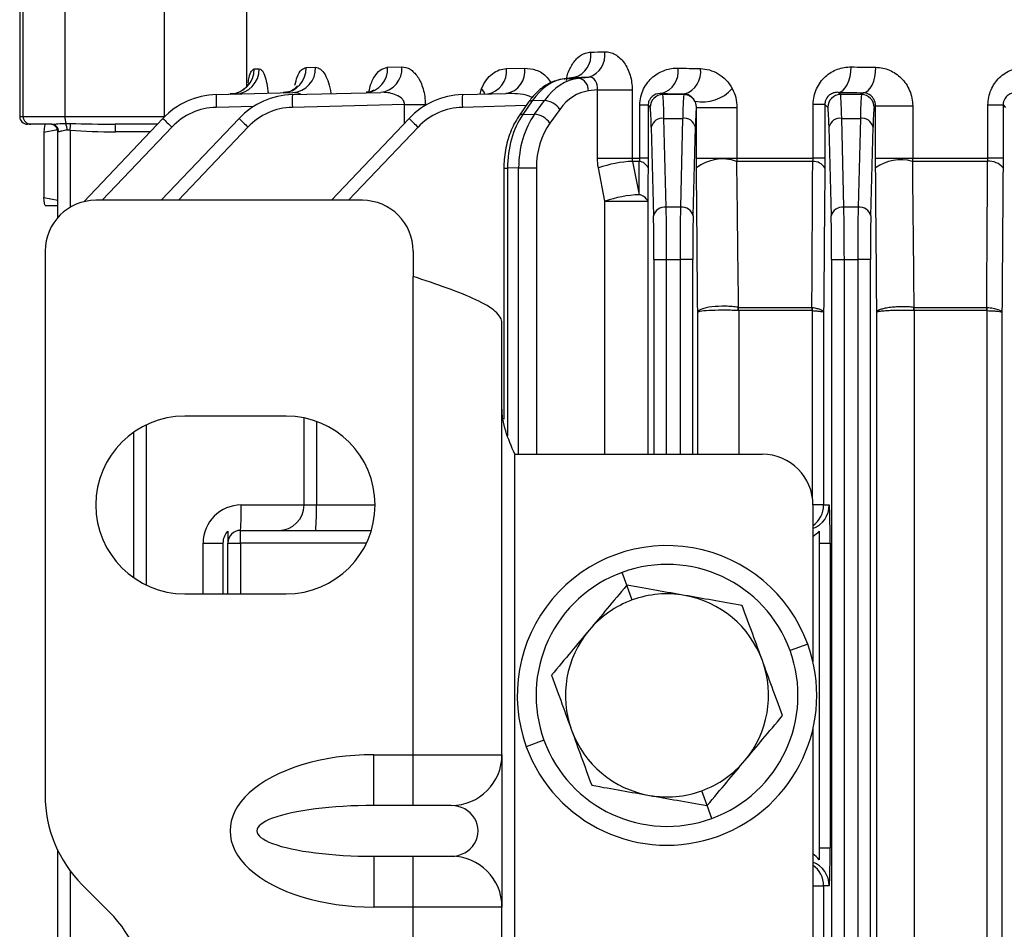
# Model space of a CAD drawing. Header units: millimetres. Extents: x -1311 to -483, y -267 to 512.
# Tile 22 of 58: x -950 to -911, y -133 to -97. Entities that reach past the tile are written whole.
import ezdxf

# ---------------------------------------------------------------- set-up
doc = ezdxf.new("R2010")
doc.units = ezdxf.units.MM

msp = doc.modelspace()

# ---------------------------------------------------------------- linework, layer by layer
at = {"color": 7, "linetype": 'Continuous', "lineweight": 25}
for p, q in [((-949.631, -95.162), (-949.631, -100.862)), ((-949.496, -100.862), (-949.496, -95.162)), ((-947.848, -95.162), (-947.848, -100.862)), ((-943.926, -100.862), (-943.926, -95.162)), ((-940.695, -95.162), (-940.695, -99.683)), ((-935.139, -98.923), (-934.576, -98.908)), ((-940.396, -98.985), (-940.198, -98.98)), ((-938.348, -98.93), (-937.974, -98.92)), ((-930.456, -98.974), (-929.73, -98.954)), ((-927.795, -99.324), (-928.178, -99.372)), ((-928.178, -99.372), (-928.152, -99.37)), ((-927.772, -99.322), (-928.152, -99.37)), ((-928.152, -99.37), (-927.611, -99.356)), ((-927.772, -99.322), (-927.795, -99.326)), ((-927.611, -99.356), (-927.21, -99.308)), ((-941.891, -99.999), (-938.875, -99.92)), ((-938.891, -99.999), (-935.41, -99.908)), ((-932.191, -99.999), (-930.468, -99.954)), ((-931.496, -99.981), (-931.433, -99.758)), ((-926.871, -99.811), (-927.23, -99.854)), ((-926.871, -102.497), (-926.871, -99.811)), ((-926.871, -99.811), (-925.502, -99.811)), ((-925.502, -99.811), (-925.502, -102.497)), ((-924.295, -99.999), (-924.34, -99.954)), ((-923.468, -99.999), (-924.295, -99.999)), ((-923.442, -99.973), (-923.468, -99.999)), ((-917.295, -99.999), (-917.386, -99.908)), ((-916.468, -99.999), (-917.295, -99.999)), ((-916.392, -99.923), (-916.468, -99.999)), ((-940.412, -100.46), (-941.891, -100.499)), ((-934.471, -100.383), (-938.891, -100.499)), ((-934.471, -100.383), (-933.655, -100.383)), ((-934.471, -101.125), (-934.471, -100.383)), ((-933.655, -100.383), (-933.655, -100.425)), ((-929.681, -100.433), (-932.191, -100.499)), ((-929.594, -100.307), (-929.967, -100.848)), ((-929.437, -100.237), (-929.81, -100.778)), ((-928.953, -100.224), (-929.437, -100.237)), ((-929.346, -100.766), (-928.953, -100.224)), ((-925.2, -102.497), (-925.2, -100.418)), ((-924.875, -100.418), (-925.2, -100.418)), ((-924.875, -100.418), (-924.875, -102.497)), ((-924.875, -100.418), (-924.795, -100.499)), ((-918.371, -102.497), (-918.371, -100.383)), ((-917.91, -100.383), (-918.371, -100.383)), ((-917.91, -100.383), (-917.91, -102.497)), ((-917.91, -100.383), (-917.795, -100.499)), ((-915.968, -100.499), (-915.913, -100.444)), ((-915.913, -102.497), (-915.913, -100.444)), ((-915.913, -100.444), (-914.451, -100.444)), ((-914.451, -100.444), (-914.451, -102.497)), ((-911.487, -102.497), (-911.487, -100.403)), ((-911.487, -100.403), (-910.89, -100.403)), ((-910.89, -100.403), (-910.89, -102.497)), ((-910.89, -100.403), (-910.795, -100.499)), ((-929.81, -100.778), (-929.346, -100.766)), ((-928.354, -100.578), (-928.747, -101.119)), ((-922.972, -102.497), (-922.972, -100.508)), ((-922.972, -100.508), (-921.374, -100.508)), ((-921.374, -100.508), (-921.374, -102.497)), ((-949.631, -100.862), (-949.496, -100.862)), ((-949.496, -100.862), (-947.848, -100.862)), ((-949.196, -101.162), (-949.331, -101.162)), ((-948.378, -101.162), (-949.196, -101.162)), ((-947.848, -100.862), (-943.926, -100.862)), ((-947.108, -104.22), (-943.988, -100.933)), ((-944.206, -101.162), (-945.865, -101.162)), ((-944.053, -104.162), (-940.988, -100.933)), ((-943.926, -100.869), (-943.926, -100.862)), ((-937.353, -104.162), (-934.288, -100.933)), ((-924.162, -104.43), (-924.249, -100.933)), ((-924.249, -100.933), (-923.514, -100.933)), ((-923.514, -100.933), (-923.6, -104.43)), ((-917.162, -104.43), (-917.249, -100.933)), ((-917.249, -100.933), (-916.514, -100.933)), ((-916.514, -100.933), (-916.6, -104.43)), ((-948.683, -101.475), (-948.148, -101.378)), ((-948.683, -101.475), (-948.683, -104.05)), ((-948.131, -104.84), (-948.131, -101.462)), ((-948.098, -101.462), (-948.131, -101.462)), ((-947.644, -101.401), (-947.644, -104.438)), ((-943.639, -101.277), (-946.377, -104.162)), ((-944.491, -101.462), (-945.857, -101.462)), ((-940.639, -101.277), (-943.377, -104.162)), ((-933.939, -101.277), (-936.677, -104.162)), ((-924.749, -101.277), (-924.662, -104.775)), ((-923.101, -104.775), (-923.014, -101.277)), ((-917.749, -101.277), (-917.662, -104.775)), ((-916.101, -104.775), (-916.014, -101.277)), ((-926.871, -102.497), (-925.502, -102.497)), ((-925.502, -102.497), (-925.2, -102.497)), ((-925.224, -102.626), (-925.488, -102.626)), ((-925.488, -102.626), (-925.232, -103.94)), ((-924.875, -102.497), (-925.2, -102.497)), ((-922.972, -102.497), (-921.374, -102.497)), ((-918.39, -102.626), (-921.392, -102.626)), ((-921.374, -102.497), (-918.371, -102.497)), ((-917.91, -102.497), (-918.371, -102.497)), ((-915.913, -102.497), (-914.451, -102.497)), ((-911.502, -102.626), (-914.465, -102.626)), ((-914.451, -102.497), (-911.487, -102.497)), ((-910.89, -102.497), (-911.487, -102.497)), ((-930.559, -102.899), (-930.559, -112.78)), ((-930.559, -102.899), (-930.413, -102.899)), ((-929.976, -102.888), (-930.413, -102.899)), ((-930.413, -102.899), (-930.413, -113.432)), ((-929.976, -102.888), (-929.278, -102.888)), ((-929.976, -114.162), (-929.976, -102.888)), ((-929.278, -102.888), (-929.278, -114.162)), ((-926.578, -104.198), (-926.834, -102.885)), ((-948.683, -104.05), (-948.131, -104.15)), ((-936.131, -104.162), (-946.631, -104.162)), ((-926.578, -104.198), (-924.89, -104.198)), ((-926.578, -114.162), (-926.578, -104.198)), ((-924.89, -104.198), (-924.89, -114.162)), ((-948.63, -104.362), (-948.131, -104.362)), ((-923.6, -104.43), (-924.162, -104.43)), ((-916.6, -104.43), (-917.162, -104.43)), ((-948.631, -106.162), (-948.631, -127.591)), ((-934.131, -106.162), (-934.131, -107.162)), ((-924.644, -106.495), (-924.144, -106.495)), ((-924.644, -106.495), (-924.644, -114.162)), ((-924.144, -106.495), (-923.618, -106.495)), ((-924.144, -114.162), (-924.144, -106.495)), ((-923.119, -106.495), (-923.618, -106.495)), ((-923.618, -106.495), (-923.618, -114.162)), ((-923.119, -114.162), (-923.119, -106.495)), ((-917.644, -106.495), (-917.644, -205.829)), ((-917.644, -106.495), (-917.144, -106.495)), ((-917.144, -205.829), (-917.144, -106.495)), ((-917.144, -106.495), (-916.618, -106.495)), ((-916.618, -106.495), (-916.618, -205.829)), ((-916.119, -106.495), (-916.618, -106.495)), ((-916.119, -205.829), (-916.119, -106.495)), ((-934.131, -125.998), (-934.131, -107.162)), ((-922.921, -114.162), (-922.921, -108.572)), ((-921.315, -108.377), (-918.422, -108.377)), ((-918.413, -108.506), (-921.305, -108.506)), ((-921.305, -108.506), (-921.305, -114.162)), ((-918.403, -115.869), (-918.403, -108.507)), ((-917.961, -108.572), (-917.961, -116.162)), ((-915.867, -203.753), (-915.867, -108.572)), ((-914.4, -108.377), (-911.534, -108.377)), ((-911.527, -108.506), (-914.392, -108.506)), ((-914.392, -108.506), (-914.392, -203.819)), ((-911.519, -203.818), (-911.519, -108.506)), ((-910.936, -108.572), (-910.936, -203.753)), ((-930.631, -125.998), (-930.631, -108.998)), ((-939.131, -112.662), (-943.131, -112.662)), ((-938.431, -116.162), (-938.431, -112.733)), ((-937.944, -112.87), (-937.944, -116.162)), ((-944.644, -113.006), (-944.644, -119.318)), ((-945.131, -119.035), (-945.131, -113.29)), ((-930.131, -138.171), (-930.131, -114.162)), ((-930.131, -114.162), (-920.381, -114.162)), ((-940.905, -116.162), (-938.431, -116.162)), ((-938.431, -116.162), (-937.944, -116.162)), ((-937.944, -116.162), (-935.631, -116.162)), ((-918.381, -116.162), (-918.381, -122.34)), ((-917.961, -116.162), (-918.381, -116.162)), ((-917.961, -116.162), (-917.742, -116.162)), ((-940.931, -117.662), (-940.931, -117.162)), ((-940.931, -117.162), (-935.777, -117.162)), ((-942.405, -117.662), (-941.61, -117.662)), ((-942.405, -119.662), (-942.405, -117.662)), ((-941.61, -119.662), (-941.61, -117.662)), ((-941.431, -119.662), (-941.431, -117.662)), ((-941.431, -117.662), (-940.931, -117.662)), ((-940.931, -117.662), (-940.931, -119.662)), ((-935.969, -117.662), (-940.931, -117.662)), ((-918.131, -117.662), (-918.131, -129.662)), ((-918.131, -117.662), (-917.703, -117.662)), ((-917.703, -117.662), (-917.703, -129.662)), ((-925.715, -119.324), (-925.9, -118.816)), ((-925.503, -119.905), (-925.715, -119.324)), ((-943.131, -119.662), (-939.131, -119.662)), ((-918.589, -121.64), (-919.285, -121.894)), ((-918.381, -124.984), (-918.381, -187.34)), ((-928.977, -125.431), (-929.674, -125.685)), ((-935.684, -125.998), (-934.131, -125.998)), ((-935.684, -127.998), (-935.684, -125.998)), ((-934.131, -125.998), (-930.631, -125.998)), ((-934.131, -127.998), (-934.131, -125.998)), ((-930.631, -125.998), (-930.631, -131.998)), ((-922.548, -128.001), (-922.76, -127.42)), ((-934.131, -127.998), (-935.684, -127.998)), ((-932.631, -127.998), (-934.131, -127.998)), ((-922.363, -128.509), (-922.548, -128.001)), ((-948.131, -182.554), (-948.131, -129.771)), ((-918.131, -129.662), (-917.703, -129.662)), ((-935.684, -129.998), (-934.131, -129.998)), ((-935.684, -129.998), (-935.684, -131.998)), ((-934.131, -131.998), (-934.131, -129.998)), ((-934.131, -129.998), (-932.631, -129.998)), ((-947.644, -130.574), (-947.644, -181.751)), ((-946.096, -132.198), (-947.167, -131.127)), ((-918.381, -131.162), (-917.961, -131.162)), ((-917.961, -131.162), (-917.961, -181.162)), ((-917.742, -131.162), (-917.961, -131.162)), ((-934.131, -131.998), (-935.684, -131.998)), ((-934.131, -180.327), (-934.131, -131.998)), ((-930.631, -131.998), (-934.131, -131.998)), ((-930.631, -141.17), (-930.631, -131.998))]:
    msp.add_line(p, q, dxfattribs=at)
at = {"color": 7, "linetype": 'Continuous', "lineweight": 25, "flags": 128}
for points in [[(-917.386, -99.908), (-917.288, -99.885), (-917.194, -99.825), (-917.106, -99.732), (-917.03, -99.607), (-916.966, -99.457), (-916.918, -99.286), (-916.888, -99.101), (-916.876, -98.908)], [(-916.392, -99.923), (-916.297, -99.9), (-916.206, -99.84), (-916.123, -99.747), (-916.049, -99.622), (-915.988, -99.472), (-915.942, -99.301), (-915.912, -99.116), (-915.901, -98.923)], [(-931.304, -99.976), (-931.332, -99.905), (-931.433, -99.758)]]:
    msp.add_lwpolyline(points, dxfattribs=at)
at = {"color": 7, "linetype": 'Continuous', "lineweight": 25}
for centre, radius, start, end in [((-928.04, -98.448), 0.915, 287.059, 7.6378), ((-927.487, -98.438), 0.913, 287.6458, 7.9448), ((-935.508, -98.979), 0.934, 275.9985, 4.3181), ((-941.383, -98.998), 0.987, 272.1947, 0.762), ((-941.183, -98.995), 0.985, 272.3094, 0.884), ((-939.314, -98.964), 0.967, 273.429, 2.0223), ((-938.937, -98.958), 0.964, 273.666, 2.2517), ((-936.076, -98.988), 0.939, 275.5886, 3.9784), ((-931.355, -99.08), 0.905, 279.3085, 6.7478), ((-930.624, -99.067), 0.901, 279.9529, 7.1626), ((-924.592, -99.083), 0.906, 286.1643, 8.1876), ((-923.71, -99.108), 0.906, 287.2295, 8.5452), ((-927.702, -99.821), 0.474, 355.9855, 78.9237), ((-941.812, -102.998), 3, 91.5, 136.5), ((-937.113, -100.249), 4.784, 177.0055, 182.9945), ((-938.812, -102.998), 3, 91.5, 136.5), ((-934.113, -100.249), 4.784, 177.0055, 182.9945), ((-932.112, -102.998), 3, 91.5, 136.5), ((-927.413, -100.249), 4.784, 177.0055, 182.9945), ((-924.295, -100.499), 0.5, 90.046, 179.954), ((-923.468, -100.499), 0.5, 29.6152, 89.9539), ((-922.719, -98.748), 1.536, 258.2032, 318.8828), ((-917.295, -100.499), 0.5, 90.046, 179.954), ((-916.468, -100.499), 0.5, 0.046, 89.954), ((-929.45, -100.419), 0.183, 85.9035, 142.0352), ((-929.052, -101.077), 0.858, 35.5478, 83.3429), ((-941.825, -102.998), 2.5, 91.5, 136.5), ((-938.825, -102.998), 2.5, 91.5, 136.5), ((-932.125, -102.998), 2.5, 91.5, 136.5), ((-929.823, -100.96), 0.183, 85.8988, 142.0889), ((-929.445, -101.618), 0.858, 35.5478, 83.3429), ((-949.331, -100.862), 0.3, 180, 270), ((-949.196, -100.863), 0.3, 179.9336, 269.9334), ((-948.431, -101.462), 0.3, 0, 90), ((-948.388, -101.453), 0.29, 358.0807, 87.9426), ((-946.876, -100.894), 0.972, 178.1402, 194.0784), ((-948.437, -101.399), 0.674, 0.033, 23.4615), ((-953.795, -100.921), 6.169, 355.5407, 358.0463), ((-948.728, -101.387), 2.872, 358.5046, 4.4944), ((-939.069, -96.286), 6.767, 223.3704, 227.525), ((-936.069, -96.286), 6.767, 223.3704, 227.525), ((-929.369, -96.286), 6.767, 223.3704, 227.525), ((-924.307, -101.385), 0.455, 82.7582, 166.3437), ((-923.456, -101.385), 0.455, 13.6563, 97.2418), ((-917.307, -101.385), 0.455, 82.7582, 166.3437), ((-916.456, -101.385), 0.455, 13.6563, 97.2418), ((-925.275, -107.36), 4.738, 92.5723, 109.2009), ((-925.271, -103.051), 0.427, 22.85, 83.7658), ((-921.944, -104.201), 1.669, 70.6702, 127.9513), ((-918.381, -103.179), 0.553, 32.1426, 90.9991), ((-914.925, -104.224), 1.663, 73.9291, 126.365), ((-911.442, -103.334), 0.711, 39.2159, 94.7946), ((-925.019, -108.674), 4.739, 92.5773, 109.2008), ((-925.281, -104.36), 0.423, 22.469, 83.3914), ((-946.631, -106.162), 2, 90, 180), ((-936.131, -106.162), 2, 0, 90), ((-924.22, -104.882), 0.455, 82.7582, 166.3437), ((-923.543, -104.882), 0.455, 13.6563, 97.2418), ((-917.22, -104.882), 0.455, 82.7582, 166.3437), ((-916.543, -104.882), 0.455, 13.6563, 97.2418), ((-922.129, -108.444), 0.806, 355.641, 4.8463), ((-922.1, -108.506), 0.795, 359.9608, 9.3229), ((-919.291, -108.506), 0.878, 359.9605, 8.4368), ((-919.265, -108.439), 0.864, 355.5371, 3.9826), ((-915.455, -108.445), 1.05, 356.6868, 3.7541), ((-915.419, -108.506), 1.027, 359.9621, 7.201), ((-912.696, -108.505), 1.169, 359.9645, 6.3182), ((-912.677, -108.438), 1.16, 356.6089, 2.953), ((-943.131, -116.162), 3.5, 90, 270), ((-939.131, -116.162), 3.5, 270, 90), ((-920.381, -116.162), 2, 0, 90), ((-940.905, -117.662), 1.5, 90, 180), ((-950.475, -116.412), 9.573, 355.5056, 1.4954), ((-939.431, -116.162), 1, 270, 0), ((-947.514, -116.412), 9.573, 355.5056, 1.4954), ((-918.742, -116.162), 1, 291.1407, 0.0052), ((-918.961, -116.162), 1, 305.4068, 0.0028), ((-940.931, -117.662), 0.5, 90, 180), ((-924.131, -123.662), 5.9, 20.0509, 200.0509), ((-924.131, -123.662), 5.159, 20.0509, 110.0509), ((-924.131, -123.662), 5.159, 110.0509, 200.0509), ((-924.131, -123.662), 4, 80.0509, 110.0509), ((-924.131, -123.662), 4, 20.0509, 80.0509), ((-924.131, -123.662), 4, 110.0509, 140.0509), ((-924.131, -123.662), 4, 140.0509, 200.0509), ((-924.131, -123.662), 5.9, 200.0509, 20.0509), ((-924.131, -123.662), 5.159, 290.0509, 20.0509), ((-924.131, -123.662), 4, 320.0509, 20.0509), ((-924.131, -123.662), 4, 200.0509, 260.0509), ((-924.131, -123.662), 5.159, 200.0509, 290.0509), ((-932.631, -125.998), 2, 270, 0), ((-924.131, -123.662), 4, 290.0509, 320.0509), ((-943.631, -127.591), 5, 180, 225), ((-924.131, -123.662), 4, 260.0509, 290.0509), ((-932.631, -131.998), 2, 0, 90), ((-918.742, -131.162), 1, 359.9948, 68.8593), ((-918.961, -131.162), 1, 359.9972, 54.5932), ((-949.631, -135.733), 5, 0, 45)]:
    msp.add_arc(centre, radius, start, end, dxfattribs=at)
for centre, major_axis, ratio, start_param, end_param in [((-891.131, -93.812), (50.5, 3.87), 0.049458, 3.914948, 3.930378), ((-891.131, -97.748), (50.5, 0), 0.026704, 4.177436, 4.199735), ((-891.131, -97.923), (50.5, 0), 0.026704, 4.011589, 4.034189), ((-927.965, -102.359), (-0.014, 3), 0.691589, 0.0836, 0.781732), ((-927.416, -102.345), (-0.012, 3), 0.72245, 0.084815, 0.782947), ((-891.057, -94.808), (51.5, 3.87), 0.048508, 3.915093, 3.930523), ((-927.071, -102.345), (0.002, 2.5), 0.725498, 0.08829, 0.786422), ((-891.131, -98.923), (51.5, 0), 0.026186, 4.011589, 4.034189), ((-924.297, -102.998), (0, 3), 0.021822, 5.471607, 6.257005), ((-923.466, -102.998), (0, 3), 0.021822, 0.02618, 0.811578), ((-891.131, -98.748), (51.5, 0), 0.026186, 4.177436, 4.199735), ((-917.297, -102.998), (0, 3), 0.021822, 5.471607, 6.257005), ((-916.466, -102.998), (0, 3), 0.021822, 0.02618, 0.811578), ((-928.338, -102.9), (-0.014, 3), 0.691589, 0.781732, 1.56713), ((-927.808, -102.886), (-0.012, 3), 0.72245, 0.782947, 1.568345), ((-924.796, -102.998), (0, 2.5), 0.026186, 5.471607, 6.257005), ((-922.966, -102.998), (0, 2.5), 0.026186, 0.089677, 0.811578), ((-917.796, -102.998), (0, 2.5), 0.026186, 5.471607, 6.257005), ((-915.966, -102.998), (0, 2.5), 0.026186, 0.02618, 0.811578), ((-945.865, -100.862), (4.006, 0), 0.074891, 4.256349, 4.712389), ((-927.464, -102.886), (0.002, 2.5), 0.725498, 0.786422, 1.57182), ((-945.857, -100.862), (4.058, 0), 0.14786, 4.256349, 4.712389), ((-924.21, -106.495), (0, 3), 0.021822, 4.712389, 5.471607), ((-923.553, -106.495), (0, 3), 0.021822, 0.811578, 1.570796), ((-917.21, -106.495), (0, 3), 0.021822, 4.712389, 5.471607), ((-916.553, -106.495), (0, 3), 0.021822, 0.811578, 1.570796), ((-924.71, -106.495), (0, 2.5), 0.026186, 4.712389, 5.471607), ((-923.053, -106.495), (0, 2.5), 0.026186, 0.811578, 1.570796), ((-917.71, -106.495), (0, 2.5), 0.026186, 4.712389, 5.471607), ((-916.053, -106.495), (0, 2.5), 0.026186, 0.811578, 1.570796), ((-917.742, -117.662), (0, 1.5), 0.026186, 4.712389, 6.283185), ((-935.684, -128.998), (-5.66, 0), 0.529999, 4.712389, 7.853982), ((-935.684, -128.998), (4.6, 0), 0.217373, 1.570796, 4.712389), ((-932.631, -128.998), (1.06, 0), 0.943398, 4.712389, 7.853982), ((-917.742, -129.662), (0, 1.5), 0.026186, 3.141593, 4.712389)]:
    msp.add_ellipse(centre, major_axis=major_axis, ratio=ratio, start_param=start_param, end_param=end_param, dxfattribs=at)
for points, knots in [([(-928.086, -99.439), (-928.083, -99.402), (-928.064, -99.198), (-927.92, -98.872), (-927.67, -98.53), (-927.387, -98.355), (-927.203, -98.334), (-927.134, -98.326)], [0, 0, 0, 0, 0.059138, 0.32299, 0.584365, 0.843759, 1, 1, 1, 1]), ([(-926.583, -98.312), (-926.512, -98.31), (-926.443, -98.318), (-926.305, -98.354), (-926.236, -98.382), (-926.105, -98.457), (-926.043, -98.503), (-925.925, -98.612), (-925.869, -98.676), (-925.719, -98.884), (-925.638, -99.053), (-925.53, -99.415), (-925.502, -99.612), (-925.502, -99.811)], [0, 0, 0, 0, 0.125, 0.125, 0.25, 0.25, 0.375, 0.375, 0.5, 0.5, 0.75, 0.75, 1, 1, 1, 1]), ([(-934.576, -98.908), (-934.467, -98.905), (-934.359, -98.936), (-934.148, -99.064), (-934.047, -99.161), (-933.913, -99.357), (-933.872, -99.429), (-933.798, -99.59), (-933.765, -99.679), (-933.712, -99.865), (-933.691, -99.966), (-933.662, -100.171), (-933.655, -100.276), (-933.655, -100.383)], [0, 0, 0, 0, 0.25, 0.25, 0.5, 0.5, 0.625, 0.625, 0.75, 0.75, 0.875, 0.875, 1, 1, 1, 1]), ([(-918.371, -100.383), (-918.371, -100.275), (-918.359, -100.168), (-918.315, -99.963), (-918.282, -99.864), (-918.196, -99.675), (-918.145, -99.588), (-918.027, -99.427), (-917.96, -99.353), (-917.818, -99.224), (-917.743, -99.168), (-917.583, -99.072), (-917.498, -99.031), (-917.239, -98.935), (-917.06, -98.905), (-916.876, -98.908)], [0, 0, 0, 0, 0.125, 0.125, 0.25, 0.25, 0.375, 0.375, 0.5, 0.5, 0.625, 0.625, 0.75, 0.75, 1, 1, 1, 1]), ([(-940.628, -99.524), (-940.618, -99.456), (-940.587, -99.253), (-940.506, -99.043), (-940.433, -99.004), (-940.396, -98.985)], [0, 0, 0, 0, 0.198869, 0.60033, 1, 1, 1, 1]), ([(-940.198, -98.98), (-940.166, -98.989), (-940.093, -99.01), (-939.986, -99.212), (-939.892, -99.533), (-939.857, -99.813), (-939.841, -99.945)], [0, 0, 0, 0, 0.220864, 0.496572, 0.763567, 1, 1, 1, 1]), ([(-938.787, -99.628), (-938.76, -99.514), (-938.696, -99.251), (-938.54, -98.992), (-938.412, -98.951), (-938.348, -98.93)], [0, 0, 0, 0, 0.277141, 0.639511, 1, 1, 1, 1]), ([(-937.974, -98.92), (-937.91, -98.933), (-937.781, -98.96), (-937.601, -99.184), (-937.465, -99.522), (-937.388, -99.797), (-937.378, -99.954), (-937.378, -99.959)], [0, 0, 0, 0, 0.257162, 0.517525, 0.7583, 0.992431, 1, 1, 1, 1]), ([(-935.866, -99.902), (-935.863, -99.871), (-935.835, -99.652), (-935.689, -99.32), (-935.443, -98.991), (-935.24, -98.946), (-935.139, -98.923)], [0, 0, 0, 0, 0.050499, 0.35352, 0.677843, 1, 1, 1, 1]), ([(-931.433, -99.758), (-931.328, -99.502), (-931.178, -99.306), (-930.923, -99.111), (-930.832, -99.061), (-930.647, -98.994), (-930.553, -98.976), (-930.456, -98.974)], [0, 0, 0, 0, 0.5, 0.5, 0.75, 0.75, 1, 1, 1, 1]), ([(-929.73, -98.954), (-929.585, -98.969), (-929.283, -98.999), (-928.912, -99.214), (-928.744, -99.463), (-928.691, -99.541)], [0, 0, 0, 0, 0.389176, 0.808108, 1, 1, 1, 1]), ([(-927.715, -99.3), (-927.714, -99.299), (-927.708, -99.294), (-927.768, -99.329), (-927.805, -99.322), (-927.813, -99.32)], [0, 0, 0, 0, 0.222162, 0.836182, 1, 1, 1, 1]), ([(-925.2, -100.418), (-925.2, -100.187), (-925.144, -99.962), (-924.957, -99.579), (-924.828, -99.422), (-924.538, -99.177), (-924.379, -99.09), (-924.043, -98.976), (-923.871, -98.95), (-923.695, -98.954)], [0, 0, 0, 0, 0.25, 0.25, 0.5, 0.5, 0.75, 0.75, 1, 1, 1, 1]), ([(-922.815, -98.974), (-922.694, -98.976), (-922.576, -98.994), (-922.343, -99.061), (-922.226, -99.111), (-921.898, -99.306), (-921.7, -99.502), (-921.562, -99.758)], [0, 0, 0, 0, 0.25, 0.25, 0.5, 0.5, 1, 1, 1, 1]), ([(-915.901, -98.923), (-915.719, -98.926), (-915.54, -98.964), (-915.284, -99.072), (-915.202, -99.116), (-915.045, -99.221), (-914.97, -99.283), (-914.765, -99.488), (-914.651, -99.656), (-914.533, -99.936), (-914.502, -100.035), (-914.462, -100.237), (-914.451, -100.339), (-914.451, -100.444)], [0, 0, 0, 0, 0.25, 0.25, 0.375, 0.375, 0.5, 0.5, 0.75, 0.75, 0.875, 0.875, 1, 1, 1, 1]), ([(-911.487, -100.403), (-911.487, -100.198), (-911.445, -99.996), (-911.327, -99.72), (-911.278, -99.632), (-911.166, -99.471), (-911.103, -99.397), (-910.892, -99.194), (-910.73, -99.091), (-910.375, -98.952), (-910.19, -98.918), (-910, -98.92)], [0, 0, 0, 0, 0.25, 0.25, 0.375, 0.375, 0.5, 0.5, 0.75, 0.75, 1, 1, 1, 1]), ([(-940.594, -99.533), (-940.594, -99.532), (-940.591, -99.525), (-940.611, -99.571), (-940.688, -99.69), (-940.873, -99.857), (-941.119, -99.976), (-941.288, -99.97), (-941.345, -99.967)], [0, 0, 0, 0, 0.04261, 0.16507, 0.325112, 0.568877, 0.856826, 1, 1, 1, 1]), ([(-938.703, -99.658), (-938.703, -99.658), (-938.699, -99.647), (-938.719, -99.689), (-938.819, -99.788), (-939.013, -99.911), (-939.183, -99.909), (-939.258, -99.908)], [0, 0, 0, 0, 0.0043517, 0.1857542, 0.4210459, 0.7457, 1, 1, 1, 1]), ([(-928.178, -99.372), (-928.291, -99.394), (-928.587, -99.449), (-929.033, -99.69), (-929.381, -100.013), (-929.549, -100.244), (-929.594, -100.307)], [0, 0, 0, 0, 0.206326, 0.537987, 0.874788, 1, 1, 1, 1]), ([(-926.871, -99.811), (-926.854, -99.678), (-926.882, -99.545), (-927.01, -99.358), (-927.108, -99.304), (-927.21, -99.308)], [0, 0, 0, 0, 0.5, 0.5, 1, 1, 1, 1]), ([(-938.542, -99.99), (-938.586, -99.971), (-938.694, -99.924), (-938.808, -99.921), (-938.875, -99.92)], [0, 0, 0, 0, 0.40546, 1, 1, 1, 1]), ([(-935.678, -99.806), (-935.684, -99.813), (-935.698, -99.828), (-935.828, -99.915), (-935.937, -99.906), (-935.983, -99.902)], [0, 0, 0, 0, 0.310094, 0.711079, 1, 1, 1, 1]), ([(-934.471, -100.383), (-934.468, -100.329), (-934.484, -100.276), (-934.537, -100.188), (-934.571, -100.153), (-934.685, -100.06), (-934.772, -100.019), (-935.038, -99.925), (-935.225, -99.903), (-935.41, -99.908)], [0, 0, 0, 0, 0.125, 0.125, 0.25, 0.25, 0.5, 0.5, 1, 1, 1, 1]), ([(-929.444, -100.111), (-929.484, -100.093), (-929.666, -100.011), (-930.016, -99.963), (-930.318, -99.957), (-930.468, -99.954)], [0, 0, 0, 0, 0.125694, 0.566054, 1, 1, 1, 1]), ([(-924.34, -99.954), (-924.441, -99.947), (-924.541, -99.965), (-924.686, -100.046), (-924.734, -100.081), (-924.8, -100.166), (-924.822, -100.199), (-924.85, -100.266), (-924.859, -100.292), (-924.871, -100.351), (-924.875, -100.384), (-924.875, -100.418)], [0, 0, 0, 0, 0.5, 0.5, 0.75, 0.75, 0.875, 0.875, 0.9375, 0.9375, 1, 1, 1, 1]), ([(-923.033, -100.252), (-923.062, -100.196), (-923.095, -100.155), (-923.162, -100.087), (-923.196, -100.061), (-923.301, -99.998), (-923.372, -99.978), (-923.442, -99.973)], [0, 0, 0, 0, 0.25, 0.25, 0.5, 0.5, 1, 1, 1, 1]), ([(-917.386, -99.908), (-917.438, -99.905), (-917.49, -99.91), (-917.592, -99.936), (-917.643, -99.956), (-917.741, -100.018), (-917.789, -100.06), (-917.851, -100.151), (-917.871, -100.188), (-917.901, -100.276), (-917.911, -100.329), (-917.91, -100.383)], [0, 0, 0, 0, 0.25, 0.25, 0.5, 0.5, 0.75, 0.75, 0.875, 0.875, 1, 1, 1, 1]), ([(-915.913, -100.444), (-915.913, -100.346), (-915.94, -100.259), (-916.012, -100.126), (-916.056, -100.076), (-916.194, -99.961), (-916.293, -99.927), (-916.392, -99.923)], [0, 0, 0, 0, 0.25, 0.25, 0.5, 0.5, 1, 1, 1, 1]), ([(-910.374, -99.92), (-910.484, -99.916), (-910.594, -99.944), (-910.743, -100.052), (-910.789, -100.099), (-910.864, -100.229), (-910.891, -100.314), (-910.89, -100.403)], [0, 0, 0, 0, 0.5, 0.5, 0.75, 0.75, 1, 1, 1, 1]), ([(-922.972, -100.508), (-922.972, -100.456), (-922.979, -100.409), (-923.001, -100.323), (-923.016, -100.286), (-923.033, -100.252)], [0, 0, 0, 0, 0.5, 0.5, 1, 1, 1, 1]), ([(-929.967, -100.848), (-930.033, -100.952), (-930.219, -101.246), (-930.434, -101.816), (-930.547, -102.416), (-930.556, -102.782), (-930.559, -102.899)], [0, 0, 0, 0, 0.182264, 0.512116, 0.843415, 1, 1, 1, 1]), ([(-948.378, -101.162), (-948.309, -101.162), (-948.224, -101.155), (-948.034, -101.14), (-947.929, -101.133), (-947.819, -101.13)], [0, 0, 0, 0, 0.5, 0.5, 1, 1, 1, 1]), ([(-947.763, -101.398), (-947.84, -101.404), (-947.909, -101.419), (-948.024, -101.448), (-948.069, -101.462), (-948.098, -101.462)], [0, 0, 0, 0, 0.5, 0.5, 1, 1, 1, 1]), ([(-921.392, -102.626), (-921.385, -103.26), (-921.377, -103.893), (-921.37, -104.527), (-921.355, -105.811), (-921.34, -107.094), (-921.325, -108.376)], [0, 0, 0, 0, 0.002000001, 0.002000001, 0.002000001, 0.00605319, 0.00605319, 0.00605319, 0.00605319]), ([(-918.422, -108.377), (-918.419, -107.743), (-918.415, -107.109), (-918.412, -106.475), (-918.405, -105.193), (-918.397, -103.91), (-918.39, -102.626)], [0, 0, 0, 0, 0.002000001, 0.002000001, 0.002000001, 0.006045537, 0.006045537, 0.006045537, 0.006045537]), ([(-914.465, -102.626), (-914.459, -103.265), (-914.452, -103.904), (-914.446, -104.543), (-914.433, -105.821), (-914.42, -107.099), (-914.407, -108.377)], [0, 0, 0, 0, 0.002, 0.002, 0.002, 0.00600074, 0.00600074, 0.00600074, 0.00600074]), ([(-911.534, -108.377), (-911.53, -107.738), (-911.527, -107.099), (-911.523, -106.46), (-911.516, -105.182), (-911.509, -103.904), (-911.502, -102.626)], [0, 0, 0, 0, 0.002, 0.002, 0.002, 0.005998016, 0.005998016, 0.005998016, 0.005998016]), ([(-930.631, -108.998), (-930.631, -108.845), (-930.722, -108.692), (-931.073, -108.386), (-931.333, -108.233), (-931.98, -107.927), (-932.369, -107.774), (-933.215, -107.468), (-933.673, -107.315), (-934.131, -107.162)], [0, 0, 0, 0, 0.25, 0.25, 0.5, 0.5, 0.75, 0.75, 1, 1, 1, 1]), ([(-921.325, -108.376), (-921.399, -108.364), (-921.478, -108.354), (-921.648, -108.339), (-921.738, -108.335), (-922.009, -108.33), (-922.197, -108.339), (-922.523, -108.38), (-922.664, -108.41), (-922.812, -108.466), (-922.85, -108.486), (-922.904, -108.528), (-922.919, -108.55), (-922.921, -108.572)], [0, 0, 0, 0, 0.125, 0.125, 0.25, 0.25, 0.5, 0.5, 0.75, 0.75, 0.875, 0.875, 1, 1, 1, 1]), ([(-921.325, -108.506), (-921.398, -108.501), (-921.478, -108.498), (-921.648, -108.493), (-921.738, -108.491), (-922.009, -108.49), (-922.196, -108.493), (-922.523, -108.507), (-922.663, -108.517), (-922.812, -108.536), (-922.85, -108.543), (-922.904, -108.557), (-922.919, -108.565), (-922.921, -108.572)], [0, 0, 0, 0, 0.125, 0.125, 0.25, 0.25, 0.5, 0.5, 0.75, 0.75, 0.875, 0.875, 1, 1, 1, 1]), ([(-918.403, -108.507), (-918.336, -108.51), (-918.276, -108.515), (-918.169, -108.524), (-918.122, -108.53), (-918.008, -108.547), (-917.965, -108.559), (-917.961, -108.572)], [0, 0, 0, 0, 0.25, 0.25, 0.5, 0.5, 1, 1, 1, 1]), ([(-918.402, -108.379), (-918.336, -108.39), (-918.276, -108.403), (-918.169, -108.431), (-918.122, -108.447), (-918.008, -108.497), (-917.965, -108.535), (-917.961, -108.572)], [0, 0, 0, 0, 0.25, 0.25, 0.5, 0.5, 1, 1, 1, 1]), ([(-914.407, -108.377), (-914.483, -108.368), (-914.562, -108.363), (-914.726, -108.355), (-914.812, -108.354), (-914.979, -108.356), (-915.064, -108.359), (-915.226, -108.37), (-915.304, -108.378), (-915.45, -108.398), (-915.516, -108.409), (-915.635, -108.436), (-915.687, -108.451), (-915.814, -108.499), (-915.862, -108.536), (-915.867, -108.572)], [0, 0, 0, 0, 0.125, 0.125, 0.25, 0.25, 0.375, 0.375, 0.5, 0.5, 0.625, 0.625, 0.75, 0.75, 1, 1, 1, 1]), ([(-914.407, -108.506), (-914.482, -108.503), (-914.561, -108.501), (-914.726, -108.499), (-914.811, -108.498), (-914.979, -108.499), (-915.064, -108.5), (-915.226, -108.504), (-915.303, -108.506), (-915.449, -108.513), (-915.516, -108.517), (-915.635, -108.526), (-915.687, -108.531), (-915.814, -108.547), (-915.862, -108.56), (-915.867, -108.572)], [0, 0, 0, 0, 0.125, 0.125, 0.25, 0.25, 0.375, 0.375, 0.5, 0.5, 0.625, 0.625, 0.75, 0.75, 1, 1, 1, 1]), ([(-911.519, -108.378), (-911.433, -108.387), (-911.356, -108.398), (-911.214, -108.425), (-911.152, -108.441), (-911.05, -108.475), (-911.01, -108.493), (-910.954, -108.532), (-910.939, -108.552), (-910.936, -108.572)], [0, 0, 0, 0, 0.25, 0.25, 0.5, 0.5, 0.75, 0.75, 1, 1, 1, 1]), ([(-911.519, -108.506), (-911.434, -108.509), (-911.356, -108.513), (-911.215, -108.522), (-911.153, -108.528), (-911.051, -108.539), (-911.01, -108.545), (-910.954, -108.558), (-910.939, -108.565), (-910.936, -108.572)], [0, 0, 0, 0, 0.25, 0.25, 0.5, 0.5, 0.75, 0.75, 1, 1, 1, 1]), ([(-930.131, -114.162), (-930.262, -113.857), (-930.392, -113.551), (-930.577, -112.939), (-930.631, -112.633), (-930.631, -112.327)], [0, 0, 0, 0, 0.5, 0.5, 1, 1, 1, 1]), ([(-925.715, -119.324), (-925.99, -119.652), (-926.241, -119.952), (-926.726, -120.531), (-926.96, -120.81), (-927.198, -121.094)], [0, 0, 0, 0, 0.5, 0.5, 1, 1, 1, 1]), ([(-923.44, -119.723), (-923.806, -119.658), (-924.164, -119.596), (-924.908, -119.465), (-925.293, -119.398), (-925.715, -119.324)], [0, 0, 0, 0, 0.5, 0.5, 1, 1, 1, 1]), ([(-921.166, -120.122), (-921.587, -120.048), (-921.972, -119.98), (-922.717, -119.85), (-923.075, -119.787), (-923.44, -119.723)], [0, 0, 0, 0, 0.5, 0.5, 1, 1, 1, 1]), ([(-920.374, -122.291), (-920.501, -121.943), (-920.626, -121.601), (-920.885, -120.891), (-921.019, -120.524), (-921.166, -120.122)], [0, 0, 0, 0, 0.5, 0.5, 1, 1, 1, 1]), ([(-927.198, -121.094), (-927.436, -121.378), (-927.67, -121.657), (-928.155, -122.236), (-928.406, -122.536), (-928.681, -122.864)], [0, 0, 0, 0, 0.5, 0.5, 1, 1, 1, 1]), ([(-919.582, -124.46), (-919.729, -124.058), (-919.863, -123.691), (-920.122, -122.981), (-920.247, -122.639), (-920.374, -122.291)], [0, 0, 0, 0, 0.5, 0.5, 1, 1, 1, 1]), ([(-928.681, -122.864), (-928.534, -123.267), (-928.4, -123.634), (-928.141, -124.344), (-928.016, -124.685), (-927.889, -125.034)], [0, 0, 0, 0, 0.5, 0.5, 1, 1, 1, 1]), ([(-921.065, -126.231), (-920.827, -125.947), (-920.593, -125.668), (-920.108, -125.088), (-919.857, -124.789), (-919.582, -124.46)], [0, 0, 0, 0, 0.5, 0.5, 1, 1, 1, 1]), ([(-927.889, -125.034), (-927.762, -125.382), (-927.637, -125.724), (-927.378, -126.434), (-927.244, -126.801), (-927.097, -127.203)], [0, 0, 0, 0, 0.5, 0.5, 1, 1, 1, 1]), ([(-922.548, -128.001), (-922.273, -127.673), (-922.022, -127.373), (-921.537, -126.794), (-921.303, -126.515), (-921.065, -126.231)], [0, 0, 0, 0, 0.5, 0.5, 1, 1, 1, 1]), ([(-927.097, -127.203), (-926.675, -127.277), (-926.29, -127.345), (-925.546, -127.475), (-925.188, -127.538), (-924.822, -127.602)], [0, 0, 0, 0, 0.5, 0.5, 1, 1, 1, 1]), ([(-924.822, -127.602), (-924.457, -127.666), (-924.099, -127.729), (-923.355, -127.86), (-922.97, -127.927), (-922.548, -128.001)], [0, 0, 0, 0, 0.5, 0.5, 1, 1, 1, 1])]:
    msp.add_open_spline(points, degree=3, knots=knots, dxfattribs=at)
for points in [[(-921.562, -99.758), (-921.442, -99.98), (-921.374, -100.24), (-921.374, -100.508)], [(-948.63, -101.162), (-948.648, -101.162), (-948.665, -101.284), (-948.683, -101.475)], [(-947.819, -101.13), (-947.756, -101.129), (-947.693, -101.129), (-947.629, -101.132)], [(-947.644, -101.401), (-947.685, -101.396), (-947.724, -101.395), (-947.763, -101.398)], [(-926.834, -102.885), (-926.858, -102.758), (-926.871, -102.628), (-926.871, -102.497)], [(-925.502, -102.497), (-925.502, -102.54), (-925.497, -102.584), (-925.488, -102.626)], [(-925.232, -103.94), (-925.23, -103.502), (-925.227, -103.064), (-925.224, -102.626)], [(-925.224, -102.626), (-925.21, -102.589), (-925.2, -102.545), (-925.2, -102.497)], [(-924.875, -102.497), (-924.875, -102.63), (-924.876, -102.76), (-924.877, -102.885)], [(-922.97, -102.885), (-922.972, -102.759), (-922.972, -102.629), (-922.972, -102.497)], [(-921.374, -102.497), (-921.374, -102.543), (-921.381, -102.587), (-921.392, -102.626)], [(-918.39, -102.626), (-918.378, -102.587), (-918.371, -102.542), (-918.371, -102.497)], [(-917.91, -102.497), (-917.91, -102.629), (-917.911, -102.759), (-917.912, -102.885)], [(-915.911, -102.885), (-915.912, -102.758), (-915.913, -102.629), (-915.913, -102.497)], [(-914.451, -102.497), (-914.451, -102.542), (-914.456, -102.585), (-914.465, -102.626)], [(-911.502, -102.626), (-911.492, -102.585), (-911.487, -102.542), (-911.487, -102.497)], [(-910.89, -102.497), (-910.89, -102.629), (-910.891, -102.758), (-910.892, -102.885)], [(-924.877, -102.885), (-924.881, -103.323), (-924.886, -103.761), (-924.89, -104.198)], [(-922.921, -108.572), (-922.938, -106.678), (-922.954, -104.782), (-922.97, -102.885)], [(-917.912, -102.885), (-917.928, -104.782), (-917.944, -106.678), (-917.961, -108.572)], [(-915.867, -108.572), (-915.882, -106.677), (-915.897, -104.781), (-915.911, -102.885)], [(-910.892, -102.885), (-910.907, -104.781), (-910.921, -106.677), (-910.936, -108.572)], [(-948.63, -104.362), (-948.648, -104.362), (-948.665, -104.24), (-948.683, -104.05)], [(-921.325, -108.376), (-921.322, -108.377), (-921.319, -108.377), (-921.315, -108.377)], [(-921.305, -108.506), (-921.311, -108.506), (-921.318, -108.506), (-921.325, -108.506)], [(-918.422, -108.377), (-918.416, -108.377), (-918.409, -108.378), (-918.402, -108.379)], [(-918.403, -108.507), (-918.406, -108.506), (-918.409, -108.506), (-918.413, -108.506)], [(-914.407, -108.377), (-914.405, -108.377), (-914.402, -108.377), (-914.4, -108.377)], [(-914.392, -108.506), (-914.397, -108.506), (-914.402, -108.506), (-914.407, -108.506)], [(-911.534, -108.377), (-911.529, -108.377), (-911.524, -108.378), (-911.519, -108.378)], [(-911.519, -108.506), (-911.522, -108.506), (-911.524, -108.506), (-911.527, -108.506)], [(-941.61, -117.662), (-941.61, -117.489), (-941.546, -117.321), (-941.431, -117.192)], [(-941.431, -117.192), (-941.431, -117.373), (-941.431, -117.52), (-941.431, -117.662)], [(-918.131, -117.192), (-918.209, -117.275), (-918.293, -117.352), (-918.381, -117.423)], [(-918.131, -117.192), (-918.131, -117.321), (-918.131, -117.489), (-918.131, -117.662)], [(-918.131, -130.133), (-918.209, -130.049), (-918.293, -129.973), (-918.381, -129.902)], [(-918.131, -129.662), (-918.131, -129.835), (-918.131, -130.003), (-918.131, -130.133)]]:
    msp.add_open_spline(points, degree=3, dxfattribs=at)

doc.saveas('drawing.dxf')
